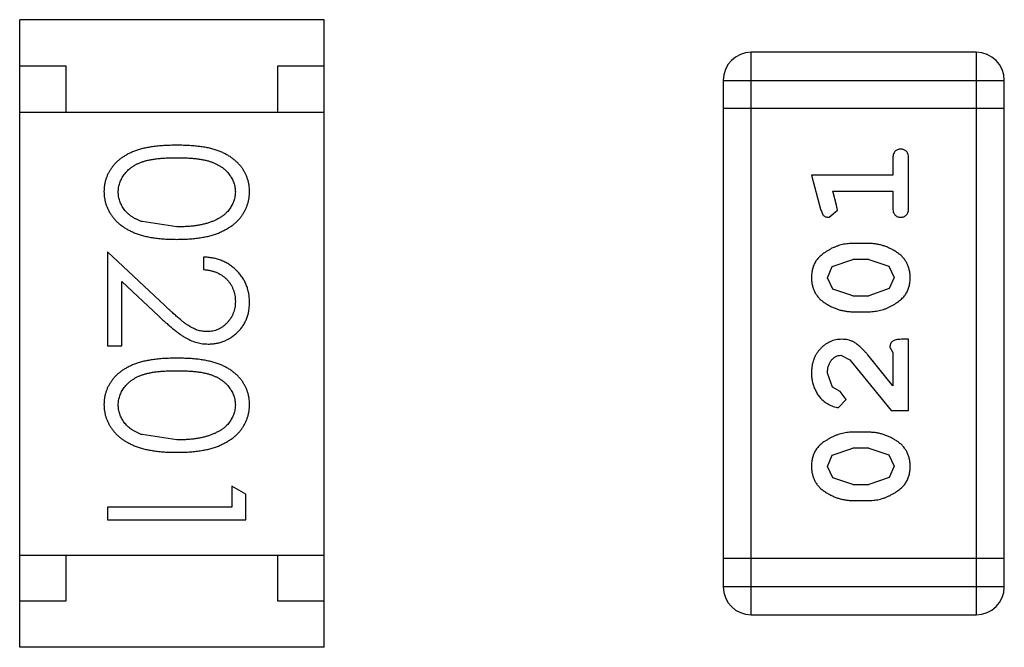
# Model space of a CAD drawing. Header units: inches. Extents: x -13 to 240, y -18 to 126.
# Tile 67 of 112: x 206.212 to 207.279, y 36.826 to 37.506. Entities that reach past the tile are written whole.
import ezdxf

# ---------------------------------------------------------------- set-up
doc = ezdxf.new("R2010")
doc.units = ezdxf.units.IN
doc.header["$LTSCALE"] = 1.21
doc.header["$MEASUREMENT"] = 0
doc.layers.get('0').update_dxf_attribs({"linetype": 'CONTINUOUS'})

msp = doc.modelspace()

# ---------------------------------------------------------------- linework, layer by layer
at = {"color": 7, "linetype": 'Continuous'}
for p, q in [((206.5415, 37.5064), (206.2115, 37.5064)), ((206.2115, 36.8264), (206.2115, 37.5064)), ((206.5415, 36.8264), (206.5415, 37.5064)), ((207.2484, 37.4712), (207.0046, 37.4712)), ((207.0046, 36.8616), (207.0046, 37.4712)), ((207.2484, 37.4712), (207.2484, 36.8616)), ((206.2115, 37.4564), (206.2615, 37.4564)), ((206.2615, 37.4564), (206.2615, 37.4064)), ((206.4915, 37.4564), (206.5415, 37.4564)), ((206.4915, 37.4064), (206.4915, 37.4564)), ((206.9741, 37.4407), (207.2789, 37.4407)), ((206.9741, 37.4407), (206.9741, 36.8921)), ((207.2789, 36.8921), (207.2789, 37.4407)), ((206.2115, 37.4064), (206.5415, 37.4064)), ((207.2789, 37.4102), (206.9741, 37.4102)), ((207.1579, 37.3552), (207.1579, 37.3379)), ((207.1752, 37.3033), (207.1752, 37.3552)), ((207.1579, 37.3379), (207.0698, 37.3379)), ((207.0698, 37.3379), (207.0797, 37.3013)), ((207.093, 37.3206), (207.1579, 37.3206)), ((207.0971, 37.3056), (207.093, 37.3206)), ((207.1579, 37.3206), (207.1579, 37.3033)), ((207.0982, 37.3002), (207.0971, 37.3056)), ((207.0889, 37.2923), (207.0982, 37.3002)), ((206.3818, 37.2819), (206.3441, 37.2876)), ((207.1322, 37.2639), (207.1145, 37.2639)), ((206.3068, 37.255), (206.3068, 37.1531)), ((206.3689, 37.1968), (206.3068, 37.255)), ((206.4106, 37.2492), (206.4106, 37.2358)), ((207.0924, 37.2391), (207.1147, 37.2466)), ((207.1319, 37.2466), (207.1147, 37.2466)), ((207.1319, 37.2466), (207.1537, 37.2394)), ((207.0872, 37.2269), (207.0924, 37.2391)), ((207.1537, 37.2394), (207.1595, 37.2271)), ((206.3222, 37.1531), (206.3222, 37.2229)), ((206.3222, 37.2229), (206.3622, 37.1853)), ((207.093, 37.2146), (207.0872, 37.2269)), ((207.1595, 37.2271), (207.1542, 37.215)), ((207.1147, 37.2073), (207.093, 37.2146)), ((207.1542, 37.215), (207.1319, 37.2073)), ((207.1147, 37.2073), (207.1319, 37.2073)), ((207.1145, 37.19), (207.1322, 37.19)), ((207.1752, 37.1601), (207.1674, 37.1601)), ((207.1752, 37.083), (207.1752, 37.1601)), ((206.3068, 37.1531), (206.3222, 37.1531)), ((207.1548, 37.1515), (207.1579, 37.146)), ((207.1579, 37.146), (207.1579, 37.1098)), ((207.1017, 37.1428), (207.1114, 37.138)), ((207.1114, 37.138), (207.1564, 37.083)), ((207.1579, 37.1098), (207.1309, 37.1434)), ((207.0925, 37.1084), (207.0872, 37.1233)), ((207.101, 37.1035), (207.0925, 37.1084)), ((207.1076, 37.095), (207.101, 37.1035)), ((207.0992, 37.0862), (207.1076, 37.095)), ((207.1564, 37.083), (207.1752, 37.083)), ((207.1322, 37.0594), (207.1145, 37.0594)), ((206.3818, 37.0511), (206.3441, 37.0568)), ((207.0924, 37.0346), (207.1147, 37.0421)), ((207.1319, 37.0421), (207.1147, 37.0421)), ((207.1319, 37.0421), (207.1537, 37.0349)), ((207.0872, 37.0224), (207.0924, 37.0346)), ((207.1537, 37.0349), (207.1595, 37.0226)), ((207.093, 37.0101), (207.0872, 37.0224)), ((207.1595, 37.0226), (207.1542, 37.0104)), ((207.1147, 37.0028), (207.093, 37.0101)), ((207.1542, 37.0104), (207.1319, 37.0028)), ((206.4414, 37.0011), (206.4414, 36.9781)), ((206.4568, 36.9923), (206.4414, 37.0011)), ((207.1147, 37.0028), (207.1319, 37.0028)), ((206.4568, 36.9646), (206.4568, 36.9923)), ((207.1145, 36.9855), (207.1322, 36.9855)), ((206.4414, 36.9781), (206.3068, 36.9781)), ((206.3068, 36.9781), (206.3068, 36.9646)), ((206.3068, 36.9646), (206.4568, 36.9646)), ((206.2115, 36.9264), (206.5415, 36.9264)), ((206.2615, 36.9264), (206.2615, 36.8764)), ((206.4915, 36.8764), (206.4915, 36.9264)), ((207.2789, 36.9226), (206.9741, 36.9226)), ((207.2789, 36.8921), (206.9741, 36.8921)), ((206.2615, 36.8764), (206.2115, 36.8764)), ((206.5415, 36.8764), (206.4915, 36.8764)), ((207.0046, 36.8616), (207.2484, 36.8616)), ((206.5415, 36.8264), (206.2115, 36.8264))]:
    msp.add_line(p, q, dxfattribs=at)
for centre, start, end in [((207.0046, 37.4407), 90, 180), ((207.2484, 37.4407), 0, 90), ((207.0046, 36.8921), 180, 270), ((207.2484, 36.8921), 270, 0)]:
    msp.add_arc(centre, 0.0305, start, end, dxfattribs=at)
for points, knots in [([(206.3817, 37.3704), (206.3793, 37.3704), (206.3747, 37.3703), (206.3679, 37.37), (206.3616, 37.3695), (206.3556, 37.3688), (206.3501, 37.3679), (206.345, 37.3669), (206.3402, 37.3655), (206.3359, 37.364), (206.3319, 37.3623), (206.3282, 37.3605), (206.3247, 37.3584), (206.3215, 37.3563), (206.3185, 37.354), (206.3158, 37.3515), (206.3134, 37.3488), (206.3112, 37.346), (206.3093, 37.3431), (206.3076, 37.3401), (206.3061, 37.337), (206.305, 37.3338), (206.3041, 37.3305), (206.3034, 37.3272), (206.303, 37.3237), (206.303, 37.3214), (206.3029, 37.3202)], [0, 0, 0, 0, 0.068113, 0.132564, 0.193427, 0.250218, 0.303569, 0.353576, 0.400235, 0.443586, 0.484619, 0.524292, 0.56238, 0.599049, 0.63494, 0.669782, 0.704009, 0.737842, 0.771098, 0.803896, 0.836415, 0.868639, 0.900715, 0.933378, 0.966213, 1, 1, 1, 1]), ([(206.4606, 37.3202), (206.4606, 37.3214), (206.4606, 37.3237), (206.4602, 37.3272), (206.4595, 37.3306), (206.4586, 37.3338), (206.4574, 37.3371), (206.4559, 37.3402), (206.4542, 37.3432), (206.4523, 37.3462), (206.4501, 37.349), (206.4476, 37.3516), (206.4449, 37.3541), (206.4419, 37.3564), (206.4387, 37.3586), (206.4353, 37.3606), (206.4316, 37.3624), (206.4276, 37.3641), (206.4233, 37.3656), (206.4186, 37.3669), (206.4135, 37.368), (206.408, 37.3688), (206.402, 37.3695), (206.3956, 37.37), (206.3888, 37.3703), (206.3841, 37.3704), (206.3817, 37.3704)], [0, 0, 0, 0, 0.033742, 0.066533, 0.099153, 0.13154, 0.164087, 0.196563, 0.229707, 0.263315, 0.297504, 0.331686, 0.366482, 0.4021, 0.438958, 0.476748, 0.515985, 0.556589, 0.599519, 0.645765, 0.695487, 0.748721, 0.805687, 0.866754, 0.931405, 1, 1, 1, 1]), ([(207.1666, 37.3662), (207.166, 37.3662), (207.1648, 37.3661), (207.1631, 37.3656), (207.1616, 37.3648), (207.1603, 37.3636), (207.1592, 37.362), (207.1585, 37.3601), (207.158, 37.3578), (207.158, 37.3561), (207.1579, 37.3552)], [0, 0, 0, 0, 0.11517, 0.223509, 0.328254, 0.438012, 0.553651, 0.682263, 0.830856, 1, 1, 1, 1]), ([(207.1752, 37.3552), (207.1752, 37.3561), (207.1752, 37.3578), (207.1747, 37.3601), (207.174, 37.3621), (207.1729, 37.3636), (207.1716, 37.3648), (207.1701, 37.3656), (207.1684, 37.3661), (207.1672, 37.3662), (207.1666, 37.3662)], [0, 0, 0, 0, 0.169012, 0.317488, 0.445429, 0.560977, 0.67065, 0.776666, 0.88492, 1, 1, 1, 1]), ([(206.3183, 37.3198), (206.3184, 37.3214), (206.3186, 37.3247), (206.3199, 37.3296), (206.322, 37.3343), (206.3243, 37.3381), (206.3266, 37.341), (206.3286, 37.343), (206.3307, 37.3449), (206.333, 37.3467), (206.3355, 37.3483), (206.3382, 37.3498), (206.3411, 37.3511), (206.3443, 37.3524), (206.3477, 37.3535), (206.3514, 37.3544), (206.3556, 37.3551), (206.3601, 37.3558), (206.365, 37.3563), (206.3703, 37.3566), (206.3759, 37.3569), (206.3798, 37.3569), (206.3818, 37.3569)], [0, 0, 0, 0, 0.060034, 0.120278, 0.182348, 0.247919, 0.281641, 0.315701, 0.350322, 0.385703, 0.421819, 0.459196, 0.497866, 0.538301, 0.58121, 0.628183, 0.679403, 0.734699, 0.794074, 0.858416, 0.927049, 1, 1, 1, 1]), ([(206.3818, 37.3569), (206.3838, 37.3569), (206.3877, 37.3569), (206.3934, 37.3566), (206.3987, 37.3563), (206.4036, 37.3558), (206.4081, 37.3552), (206.4122, 37.3543), (206.416, 37.3534), (206.4194, 37.3523), (206.4225, 37.3511), (206.4254, 37.3497), (206.4281, 37.3482), (206.4306, 37.3466), (206.4329, 37.3449), (206.4351, 37.343), (206.437, 37.341), (206.4393, 37.3381), (206.4416, 37.3344), (206.4438, 37.3297), (206.445, 37.3248), (206.4452, 37.3214), (206.4453, 37.3198)], [0, 0, 0, 0, 0.073302, 0.142286, 0.206253, 0.266017, 0.321612, 0.372532, 0.419497, 0.462398, 0.502825, 0.541489, 0.579034, 0.615143, 0.650298, 0.684912, 0.718701, 0.752189, 0.817245, 0.879117, 0.939613, 1, 1, 1, 1]), ([(206.3029, 37.3202), (206.303, 37.319), (206.303, 37.3167), (206.3035, 37.3131), (206.3041, 37.3097), (206.305, 37.3064), (206.3063, 37.3031), (206.3077, 37.2999), (206.3094, 37.2968), (206.3114, 37.2938), (206.3137, 37.2909), (206.3162, 37.2882), (206.319, 37.2856), (206.322, 37.2832), (206.3253, 37.2809), (206.3289, 37.2788), (206.3327, 37.2769), (206.3368, 37.2751), (206.3412, 37.2735), (206.3459, 37.2722), (206.351, 37.271), (206.3564, 37.2701), (206.3623, 37.2694), (206.3684, 37.2688), (206.375, 37.2685), (206.3794, 37.2685), (206.3817, 37.2684)], [0, 0, 0, 0, 0.033824, 0.067298, 0.10028, 0.133019, 0.165736, 0.198792, 0.232372, 0.266409, 0.301016, 0.336196, 0.371972, 0.408574, 0.446394, 0.485225, 0.525372, 0.567224, 0.611081, 0.65775, 0.70702, 0.759235, 0.814484, 0.873227, 0.934937, 1, 1, 1, 1]), ([(206.3441, 37.2876), (206.343, 37.288), (206.341, 37.2887), (206.3381, 37.2901), (206.3353, 37.2915), (206.3328, 37.2931), (206.3305, 37.2949), (206.3284, 37.2967), (206.3264, 37.2987), (206.3242, 37.3015), (206.3218, 37.3052), (206.3199, 37.3099), (206.3185, 37.3148), (206.3184, 37.3181), (206.3183, 37.3198)], [0, 0, 0, 0, 0.075949, 0.148549, 0.218996, 0.286119, 0.351826, 0.416074, 0.478265, 0.540325, 0.660405, 0.774606, 0.887187, 1, 1, 1, 1]), ([(206.3817, 37.2684), (206.384, 37.2685), (206.3885, 37.2685), (206.3951, 37.2688), (206.4013, 37.2694), (206.4071, 37.2701), (206.4126, 37.2711), (206.4177, 37.2722), (206.4225, 37.2736), (206.4269, 37.2752), (206.431, 37.2771), (206.4348, 37.279), (206.4384, 37.2811), (206.4417, 37.2833), (206.4447, 37.2857), (206.4475, 37.2883), (206.45, 37.291), (206.4522, 37.2939), (206.4542, 37.2969), (206.4559, 37.3), (206.4574, 37.3031), (206.4586, 37.3064), (206.4595, 37.3097), (206.4602, 37.3131), (206.4606, 37.3167), (206.4606, 37.319), (206.4606, 37.3202)], [0, 0, 0, 0, 0.065278, 0.127205, 0.186168, 0.241675, 0.294115, 0.343609, 0.390387, 0.434463, 0.476646, 0.517002, 0.555936, 0.593716, 0.630057, 0.665601, 0.700745, 0.734917, 0.768681, 0.802087, 0.834849, 0.867433, 0.900138, 0.932806, 0.966212, 1, 1, 1, 1]), ([(206.4453, 37.3198), (206.4452, 37.3181), (206.445, 37.3148), (206.4438, 37.31), (206.4416, 37.3053), (206.4393, 37.3016), (206.437, 37.2987), (206.435, 37.2967), (206.4328, 37.2947), (206.4303, 37.2929), (206.4276, 37.2912), (206.4246, 37.2897), (206.4214, 37.2882), (206.418, 37.2869), (206.4143, 37.2857), (206.4104, 37.2847), (206.4063, 37.2839), (206.4019, 37.2831), (206.3972, 37.2826), (206.3923, 37.2822), (206.3871, 37.282), (206.3836, 37.2819), (206.3818, 37.2819)], [0, 0, 0, 0, 0.059689, 0.119507, 0.181075, 0.246162, 0.279894, 0.314468, 0.350403, 0.387474, 0.426147, 0.466624, 0.508745, 0.553328, 0.600058, 0.649177, 0.700552, 0.754894, 0.811825, 0.871514, 0.934319, 1, 1, 1, 1]), ([(207.0797, 37.3013), (207.08, 37.3005), (207.0805, 37.2989), (207.0813, 37.2968), (207.0822, 37.2952), (207.0832, 37.294), (207.0844, 37.2932), (207.0858, 37.2927), (207.0873, 37.2923), (207.0883, 37.2923), (207.0889, 37.2923)], [0, 0, 0, 0, 0.187321, 0.344927, 0.475328, 0.579604, 0.674244, 0.773631, 0.882025, 1, 1, 1, 1]), ([(207.1579, 37.3033), (207.158, 37.3024), (207.158, 37.3007), (207.1585, 37.2984), (207.1592, 37.2964), (207.1603, 37.2948), (207.1616, 37.2937), (207.1631, 37.2929), (207.1648, 37.2924), (207.166, 37.2923), (207.1666, 37.2923)], [0, 0, 0, 0, 0.169102, 0.317658, 0.446239, 0.563118, 0.671828, 0.776546, 0.884858, 1, 1, 1, 1]), ([(207.1666, 37.2923), (207.1672, 37.2923), (207.1684, 37.2924), (207.1701, 37.2929), (207.1716, 37.2937), (207.1729, 37.2948), (207.174, 37.2964), (207.1747, 37.2984), (207.1752, 37.3007), (207.1752, 37.3024), (207.1752, 37.3033)], [0, 0, 0, 0, 0.115051, 0.223278, 0.329269, 0.437893, 0.554681, 0.682591, 0.83103, 1, 1, 1, 1]), ([(207.1145, 37.2639), (207.1134, 37.2639), (207.1112, 37.2639), (207.1081, 37.2636), (207.1049, 37.2631), (207.1018, 37.2624), (207.0988, 37.2615), (207.0958, 37.2604), (207.0928, 37.2591), (207.0899, 37.2576), (207.0872, 37.256), (207.0846, 37.2543), (207.0823, 37.2527), (207.0802, 37.251), (207.0783, 37.2493), (207.0767, 37.2476), (207.0753, 37.2459), (207.0737, 37.2435), (207.0721, 37.2403), (207.0708, 37.2361), (207.07, 37.2316), (207.0699, 37.2284), (207.0698, 37.2268)], [0, 0, 0, 0, 0.049855, 0.099516, 0.148482, 0.19758, 0.246804, 0.296268, 0.346517, 0.397047, 0.446826, 0.49336, 0.537801, 0.579207, 0.617974, 0.654833, 0.689171, 0.722088, 0.786392, 0.853518, 0.924186, 1, 1, 1, 1]), ([(207.1768, 37.227), (207.1768, 37.2285), (207.1767, 37.2313), (207.176, 37.2354), (207.1749, 37.2392), (207.1733, 37.2428), (207.1713, 37.2461), (207.1687, 37.2492), (207.1658, 37.252), (207.1624, 37.2544), (207.1588, 37.2566), (207.1551, 37.2586), (207.1514, 37.2602), (207.1477, 37.2616), (207.1438, 37.2626), (207.14, 37.2634), (207.1361, 37.2639), (207.1335, 37.2639), (207.1322, 37.2639)], [0, 0, 0, 0, 0.067217, 0.131051, 0.19272, 0.252824, 0.312745, 0.373449, 0.436041, 0.501494, 0.567761, 0.632087, 0.695096, 0.757109, 0.817993, 0.878657, 0.939311, 1, 1, 1, 1]), ([(206.4606, 37.2003), (206.4606, 37.202), (206.4605, 37.2053), (206.4599, 37.2101), (206.4587, 37.2147), (206.4572, 37.2192), (206.4552, 37.2234), (206.4528, 37.2274), (206.4499, 37.2312), (206.4466, 37.2348), (206.443, 37.238), (206.4391, 37.2409), (206.435, 37.2433), (206.4306, 37.2454), (206.4259, 37.247), (206.421, 37.2482), (206.4159, 37.249), (206.4124, 37.2491), (206.4106, 37.2492)], [0, 0, 0, 0, 0.06445, 0.126725, 0.187421, 0.247417, 0.306749, 0.366595, 0.427749, 0.490235, 0.553031, 0.614805, 0.676505, 0.738096, 0.801021, 0.864897, 0.931209, 1, 1, 1, 1]), ([(206.4106, 37.2358), (206.412, 37.2356), (206.4146, 37.2354), (206.4184, 37.2346), (206.4219, 37.2337), (206.4252, 37.2325), (206.4283, 37.2309), (206.4312, 37.2292), (206.4338, 37.2272), (206.4362, 37.2249), (206.4383, 37.2225), (206.4402, 37.2199), (206.4418, 37.2171), (206.443, 37.2142), (206.444, 37.2111), (206.4447, 37.2078), (206.4452, 37.2045), (206.4452, 37.2022), (206.4453, 37.201)], [0, 0, 0, 0, 0.073648, 0.143686, 0.210962, 0.275557, 0.338064, 0.399311, 0.4594, 0.51934, 0.579024, 0.637809, 0.695959, 0.754122, 0.813113, 0.873453, 0.935561, 1, 1, 1, 1]), ([(207.0698, 37.2268), (207.0699, 37.2254), (207.07, 37.2226), (207.0707, 37.2185), (207.0718, 37.2146), (207.0734, 37.2111), (207.0754, 37.2078), (207.078, 37.2047), (207.0809, 37.2019), (207.0843, 37.1995), (207.0879, 37.1973), (207.0916, 37.1953), (207.0953, 37.1937), (207.0991, 37.1924), (207.1028, 37.1913), (207.1067, 37.1906), (207.1106, 37.1901), (207.1132, 37.19), (207.1145, 37.19)], [0, 0, 0, 0, 0.06692, 0.130834, 0.19258, 0.252759, 0.312631, 0.373411, 0.436359, 0.501894, 0.568244, 0.632472, 0.69556, 0.757163, 0.818592, 0.878885, 0.939235, 1, 1, 1, 1]), ([(207.1322, 37.19), (207.1333, 37.19), (207.1354, 37.1901), (207.1386, 37.1904), (207.1417, 37.1909), (207.1448, 37.1916), (207.1479, 37.1924), (207.1508, 37.1936), (207.1538, 37.1948), (207.1567, 37.1963), (207.1594, 37.1979), (207.162, 37.1995), (207.1643, 37.2011), (207.1664, 37.2028), (207.1682, 37.2045), (207.1699, 37.2062), (207.1713, 37.2079), (207.1729, 37.2103), (207.1745, 37.2135), (207.1759, 37.2177), (207.1767, 37.2222), (207.1768, 37.2254), (207.1768, 37.227)], [0, 0, 0, 0, 0.049886, 0.09882, 0.148132, 0.19689, 0.246038, 0.295176, 0.345305, 0.395692, 0.445312, 0.491875, 0.535813, 0.577009, 0.616081, 0.652689, 0.687585, 0.720206, 0.785062, 0.85223, 0.923759, 1, 1, 1, 1]), ([(206.4453, 37.201), (206.4452, 37.1999), (206.4452, 37.1977), (206.4447, 37.1944), (206.444, 37.1913), (206.4431, 37.1884), (206.4418, 37.1855), (206.4402, 37.1828), (206.4384, 37.1803), (206.4363, 37.1779), (206.434, 37.1757), (206.4316, 37.1737), (206.4291, 37.1721), (206.4265, 37.1707), (206.4237, 37.1697), (206.4208, 37.169), (206.4179, 37.1685), (206.4159, 37.1685), (206.4148, 37.1684)], [0, 0, 0, 0, 0.068027, 0.133505, 0.19695, 0.26027, 0.322741, 0.384982, 0.448465, 0.513424, 0.578224, 0.640011, 0.700094, 0.760067, 0.819012, 0.877878, 0.938035, 1, 1, 1, 1]), ([(206.416, 37.155), (206.4175, 37.155), (206.4205, 37.1551), (206.4248, 37.1557), (206.4289, 37.1567), (206.4329, 37.158), (206.4368, 37.1598), (206.4405, 37.162), (206.444, 37.1645), (206.4474, 37.1675), (206.4505, 37.1707), (206.4532, 37.1742), (206.4555, 37.178), (206.4574, 37.182), (206.4589, 37.1862), (206.4599, 37.1907), (206.4605, 37.1954), (206.4606, 37.1987), (206.4606, 37.2003)], [0, 0, 0, 0, 0.06271, 0.123347, 0.183401, 0.242828, 0.302097, 0.36242, 0.423725, 0.487032, 0.550491, 0.612709, 0.674265, 0.73617, 0.799211, 0.863483, 0.930525, 1, 1, 1, 1]), ([(206.4148, 37.1684), (206.4132, 37.1685), (206.41, 37.1686), (206.4052, 37.1697), (206.4005, 37.1714), (206.3967, 37.1734), (206.3936, 37.1754), (206.3909, 37.1773), (206.388, 37.1796), (206.3847, 37.1823), (206.3812, 37.1854), (206.3773, 37.1888), (206.3732, 37.1927), (206.3704, 37.1954), (206.3689, 37.1968)], [0, 0, 0, 0, 0.088014, 0.174976, 0.2638, 0.355443, 0.406413, 0.465519, 0.533076, 0.609353, 0.693899, 0.787171, 0.889197, 1, 1, 1, 1]), ([(206.3622, 37.1853), (206.3638, 37.1839), (206.3667, 37.1811), (206.3711, 37.1772), (206.3752, 37.1736), (206.3791, 37.1704), (206.3827, 37.1676), (206.3861, 37.1651), (206.3893, 37.163), (206.3931, 37.1607), (206.3978, 37.1584), (206.4037, 37.1564), (206.4098, 37.1552), (206.414, 37.1551), (206.416, 37.155)], [0, 0, 0, 0, 0.09953, 0.192079, 0.277712, 0.357454, 0.429648, 0.495771, 0.555538, 0.608657, 0.707578, 0.804328, 0.901298, 1, 1, 1, 1]), ([(207.1026, 37.1601), (207.1015, 37.1601), (207.0993, 37.16), (207.0961, 37.1595), (207.093, 37.1587), (207.09, 37.1576), (207.0871, 37.1561), (207.0844, 37.1543), (207.0818, 37.1522), (207.0794, 37.1498), (207.0772, 37.1472), (207.0752, 37.1444), (207.0735, 37.1413), (207.0722, 37.1381), (207.0711, 37.1347), (207.0704, 37.1311), (207.0699, 37.1273), (207.0699, 37.1248), (207.0698, 37.1234)], [0, 0, 0, 0, 0.060981, 0.120256, 0.178148, 0.236115, 0.293993, 0.352864, 0.413358, 0.476056, 0.539296, 0.602396, 0.665116, 0.728325, 0.792919, 0.859317, 0.928302, 1, 1, 1, 1]), ([(207.1309, 37.1434), (207.1301, 37.1442), (207.1286, 37.1459), (207.1264, 37.1483), (207.1243, 37.1504), (207.1223, 37.1523), (207.1205, 37.1539), (207.1187, 37.1552), (207.1171, 37.1564), (207.115, 37.1575), (207.1124, 37.1586), (207.1093, 37.1595), (207.106, 37.16), (207.1037, 37.1601), (207.1026, 37.1601)], [0, 0, 0, 0, 0.103002, 0.197728, 0.285279, 0.365235, 0.437224, 0.502446, 0.560545, 0.611446, 0.707576, 0.80349, 0.900532, 1, 1, 1, 1]), ([(207.1674, 37.1601), (207.1663, 37.1601), (207.1643, 37.1601), (207.1616, 37.1596), (207.1594, 37.1589), (207.1576, 37.1579), (207.1564, 37.1566), (207.1554, 37.155), (207.1549, 37.1533), (207.1548, 37.1521), (207.1548, 37.1515)], [0, 0, 0, 0, 0.1844, 0.34094, 0.473574, 0.586824, 0.690029, 0.789175, 0.890445, 1, 1, 1, 1]), ([(206.3817, 37.1396), (206.3793, 37.1396), (206.3747, 37.1396), (206.3679, 37.1393), (206.3616, 37.1388), (206.3556, 37.138), (206.3501, 37.1371), (206.345, 37.1361), (206.3402, 37.1348), (206.3359, 37.1332), (206.3319, 37.1315), (206.3282, 37.1297), (206.3247, 37.1277), (206.3215, 37.1255), (206.3185, 37.1232), (206.3158, 37.1207), (206.3134, 37.1181), (206.3112, 37.1153), (206.3093, 37.1124), (206.3076, 37.1093), (206.3061, 37.1063), (206.305, 37.103), (206.3041, 37.0998), (206.3034, 37.0964), (206.303, 37.093), (206.303, 37.0906), (206.3029, 37.0895)], [0, 0, 0, 0, 0.068113, 0.132564, 0.193427, 0.250218, 0.303569, 0.353576, 0.400235, 0.443586, 0.484619, 0.524292, 0.56238, 0.599049, 0.63494, 0.669782, 0.704009, 0.737842, 0.771098, 0.803896, 0.836415, 0.868639, 0.900715, 0.933378, 0.966213, 1, 1, 1, 1]), ([(206.4606, 37.0895), (206.4606, 37.0906), (206.4606, 37.093), (206.4602, 37.0964), (206.4595, 37.0998), (206.4586, 37.1031), (206.4574, 37.1063), (206.4559, 37.1094), (206.4542, 37.1124), (206.4523, 37.1154), (206.4501, 37.1182), (206.4476, 37.1209), (206.4449, 37.1233), (206.4419, 37.1257), (206.4387, 37.1278), (206.4353, 37.1298), (206.4316, 37.1317), (206.4276, 37.1333), (206.4233, 37.1348), (206.4186, 37.1361), (206.4135, 37.1372), (206.408, 37.1381), (206.402, 37.1388), (206.3956, 37.1393), (206.3888, 37.1396), (206.3841, 37.1396), (206.3817, 37.1396)], [0, 0, 0, 0, 0.033742, 0.066533, 0.099153, 0.13154, 0.164087, 0.196563, 0.229707, 0.263315, 0.297504, 0.331686, 0.366482, 0.4021, 0.438958, 0.476748, 0.515985, 0.556589, 0.599519, 0.645765, 0.695487, 0.748721, 0.805687, 0.866754, 0.931405, 1, 1, 1, 1]), ([(207.0872, 37.1233), (207.0872, 37.1247), (207.0873, 37.1274), (207.0881, 37.1312), (207.0895, 37.1346), (207.0914, 37.1375), (207.0937, 37.1398), (207.0962, 37.1416), (207.0989, 37.1426), (207.1007, 37.1427), (207.1017, 37.1428)], [0, 0, 0, 0, 0.156344, 0.299348, 0.4327, 0.561, 0.682299, 0.791883, 0.89611, 1, 1, 1, 1]), ([(206.3183, 37.089), (206.3184, 37.0907), (206.3186, 37.094), (206.3199, 37.0988), (206.322, 37.1036), (206.3243, 37.1073), (206.3266, 37.1102), (206.3286, 37.1122), (206.3307, 37.1141), (206.333, 37.1159), (206.3355, 37.1175), (206.3382, 37.119), (206.3411, 37.1204), (206.3443, 37.1216), (206.3477, 37.1227), (206.3514, 37.1236), (206.3556, 37.1244), (206.3601, 37.1251), (206.365, 37.1255), (206.3703, 37.1259), (206.3759, 37.1261), (206.3798, 37.1261), (206.3818, 37.1261)], [0, 0, 0, 0, 0.060034, 0.120278, 0.182348, 0.247919, 0.281641, 0.315701, 0.350322, 0.385703, 0.421819, 0.459196, 0.497866, 0.538301, 0.58121, 0.628183, 0.679403, 0.734699, 0.794074, 0.858416, 0.927049, 1, 1, 1, 1]), ([(206.3818, 37.1261), (206.3838, 37.1261), (206.3877, 37.1261), (206.3934, 37.1259), (206.3987, 37.1255), (206.4036, 37.125), (206.4081, 37.1244), (206.4122, 37.1236), (206.416, 37.1227), (206.4194, 37.1216), (206.4225, 37.1203), (206.4254, 37.119), (206.4281, 37.1175), (206.4306, 37.1158), (206.4329, 37.1141), (206.4351, 37.1122), (206.437, 37.1102), (206.4393, 37.1073), (206.4416, 37.1036), (206.4438, 37.0989), (206.445, 37.094), (206.4452, 37.0907), (206.4453, 37.089)], [0, 0, 0, 0, 0.073302, 0.142286, 0.206253, 0.266017, 0.321612, 0.372532, 0.419497, 0.462398, 0.502825, 0.541489, 0.579034, 0.615143, 0.650298, 0.684912, 0.718701, 0.752189, 0.817245, 0.879117, 0.939613, 1, 1, 1, 1]), ([(207.0698, 37.1234), (207.0699, 37.1217), (207.07, 37.1184), (207.0709, 37.1134), (207.0723, 37.1087), (207.0743, 37.1042), (207.0767, 37.1001), (207.0796, 37.0964), (207.0828, 37.0933), (207.0864, 37.0908), (207.09, 37.0888), (207.0933, 37.0873), (207.0963, 37.0864), (207.0983, 37.0862), (207.0992, 37.0862)], [0, 0, 0, 0, 0.098286, 0.193983, 0.289056, 0.384352, 0.477435, 0.566197, 0.652355, 0.737986, 0.818188, 0.887401, 0.94802, 1, 1, 1, 1]), ([(206.3029, 37.0895), (206.303, 37.0883), (206.303, 37.0859), (206.3035, 37.0824), (206.3041, 37.0789), (206.305, 37.0756), (206.3063, 37.0723), (206.3077, 37.0691), (206.3094, 37.066), (206.3114, 37.063), (206.3137, 37.0601), (206.3162, 37.0574), (206.319, 37.0548), (206.322, 37.0524), (206.3253, 37.0501), (206.3289, 37.0481), (206.3327, 37.0461), (206.3368, 37.0444), (206.3412, 37.0428), (206.3459, 37.0414), (206.351, 37.0403), (206.3564, 37.0393), (206.3623, 37.0386), (206.3684, 37.038), (206.375, 37.0378), (206.3794, 37.0377), (206.3817, 37.0377)], [0, 0, 0, 0, 0.033824, 0.067298, 0.10028, 0.133019, 0.165736, 0.198792, 0.232372, 0.266409, 0.301016, 0.336196, 0.371972, 0.408574, 0.446394, 0.485225, 0.525372, 0.567224, 0.611081, 0.65775, 0.70702, 0.759235, 0.814484, 0.873227, 0.934937, 1, 1, 1, 1]), ([(206.3441, 37.0568), (206.343, 37.0572), (206.341, 37.058), (206.3381, 37.0593), (206.3353, 37.0608), (206.3328, 37.0624), (206.3305, 37.0641), (206.3284, 37.066), (206.3264, 37.068), (206.3242, 37.0708), (206.3218, 37.0745), (206.3199, 37.0792), (206.3185, 37.084), (206.3184, 37.0873), (206.3183, 37.089)], [0, 0, 0, 0, 0.075949, 0.148549, 0.218996, 0.286119, 0.351826, 0.416074, 0.478265, 0.540325, 0.660405, 0.774606, 0.887187, 1, 1, 1, 1]), ([(206.3817, 37.0377), (206.384, 37.0377), (206.3885, 37.0378), (206.3951, 37.038), (206.4013, 37.0386), (206.4071, 37.0393), (206.4126, 37.0403), (206.4177, 37.0414), (206.4225, 37.0429), (206.4269, 37.0444), (206.431, 37.0463), (206.4348, 37.0482), (206.4384, 37.0503), (206.4417, 37.0525), (206.4447, 37.055), (206.4475, 37.0575), (206.45, 37.0602), (206.4522, 37.0631), (206.4542, 37.0661), (206.4559, 37.0692), (206.4574, 37.0724), (206.4586, 37.0756), (206.4595, 37.079), (206.4602, 37.0824), (206.4606, 37.0859), (206.4606, 37.0883), (206.4606, 37.0895)], [0, 0, 0, 0, 0.065278, 0.127205, 0.186168, 0.241675, 0.294115, 0.343609, 0.390387, 0.434463, 0.476646, 0.517002, 0.555936, 0.593716, 0.630057, 0.665601, 0.700745, 0.734917, 0.768681, 0.802087, 0.834849, 0.867433, 0.900138, 0.932806, 0.966212, 1, 1, 1, 1]), ([(206.4453, 37.089), (206.4452, 37.0874), (206.445, 37.0841), (206.4438, 37.0792), (206.4416, 37.0746), (206.4393, 37.0708), (206.437, 37.0679), (206.435, 37.0659), (206.4328, 37.0639), (206.4303, 37.0621), (206.4276, 37.0605), (206.4246, 37.0589), (206.4214, 37.0575), (206.418, 37.0561), (206.4143, 37.055), (206.4104, 37.0539), (206.4063, 37.0531), (206.4019, 37.0523), (206.3972, 37.0518), (206.3923, 37.0514), (206.3871, 37.0512), (206.3836, 37.0512), (206.3818, 37.0511)], [0, 0, 0, 0, 0.059689, 0.119507, 0.181075, 0.246162, 0.279894, 0.314468, 0.350403, 0.387474, 0.426147, 0.466624, 0.508745, 0.553328, 0.600058, 0.649177, 0.700552, 0.754894, 0.811825, 0.871514, 0.934319, 1, 1, 1, 1]), ([(207.1145, 37.0594), (207.1134, 37.0594), (207.1112, 37.0594), (207.1081, 37.0591), (207.1049, 37.0585), (207.1018, 37.0579), (207.0988, 37.057), (207.0958, 37.0558), (207.0928, 37.0545), (207.0899, 37.0531), (207.0872, 37.0514), (207.0846, 37.0498), (207.0823, 37.0482), (207.0802, 37.0465), (207.0783, 37.0448), (207.0767, 37.0431), (207.0753, 37.0413), (207.0737, 37.039), (207.0721, 37.0358), (207.0708, 37.0316), (207.07, 37.0271), (207.0699, 37.0239), (207.0698, 37.0223)], [0, 0, 0, 0, 0.049855, 0.099516, 0.148482, 0.19758, 0.246804, 0.296268, 0.346517, 0.397047, 0.446826, 0.49336, 0.537801, 0.579207, 0.617974, 0.654833, 0.689171, 0.722088, 0.786392, 0.853518, 0.924186, 1, 1, 1, 1]), ([(207.1768, 37.0225), (207.1768, 37.024), (207.1767, 37.0268), (207.176, 37.0309), (207.1749, 37.0347), (207.1733, 37.0383), (207.1713, 37.0416), (207.1687, 37.0447), (207.1658, 37.0475), (207.1624, 37.0499), (207.1588, 37.0521), (207.1551, 37.0541), (207.1514, 37.0557), (207.1477, 37.0571), (207.1438, 37.0581), (207.14, 37.0589), (207.1361, 37.0593), (207.1335, 37.0594), (207.1322, 37.0594)], [0, 0, 0, 0, 0.067217, 0.131051, 0.19272, 0.252824, 0.312745, 0.373449, 0.436041, 0.501494, 0.567761, 0.632087, 0.695096, 0.757109, 0.817993, 0.878657, 0.939311, 1, 1, 1, 1]), ([(207.0698, 37.0223), (207.0699, 37.0209), (207.07, 37.018), (207.0707, 37.014), (207.0718, 37.0101), (207.0734, 37.0065), (207.0754, 37.0033), (207.078, 37.0002), (207.0809, 36.9974), (207.0843, 36.995), (207.0879, 36.9928), (207.0916, 36.9908), (207.0953, 36.9892), (207.0991, 36.9878), (207.1028, 36.9868), (207.1067, 36.986), (207.1106, 36.9856), (207.1132, 36.9855), (207.1145, 36.9855)], [0, 0, 0, 0, 0.06692, 0.130834, 0.19258, 0.252759, 0.312631, 0.373411, 0.436359, 0.501894, 0.568244, 0.632472, 0.69556, 0.757163, 0.818592, 0.878885, 0.939235, 1, 1, 1, 1]), ([(207.1322, 36.9855), (207.1333, 36.9855), (207.1354, 36.9856), (207.1386, 36.9859), (207.1417, 36.9863), (207.1448, 36.987), (207.1479, 36.9879), (207.1508, 36.9891), (207.1538, 36.9903), (207.1567, 36.9918), (207.1594, 36.9934), (207.162, 36.995), (207.1643, 36.9966), (207.1664, 36.9983), (207.1682, 37), (207.1699, 37.0017), (207.1713, 37.0034), (207.1729, 37.0058), (207.1745, 37.0089), (207.1759, 37.0131), (207.1767, 37.0177), (207.1768, 37.0209), (207.1768, 37.0225)], [0, 0, 0, 0, 0.049886, 0.09882, 0.148132, 0.19689, 0.246038, 0.295176, 0.345305, 0.395692, 0.445312, 0.491875, 0.535813, 0.577009, 0.616081, 0.652689, 0.687585, 0.720206, 0.785062, 0.85223, 0.923759, 1, 1, 1, 1])]:
    msp.add_open_spline(points, degree=3, knots=knots, dxfattribs=at)

doc.saveas('drawing.dxf')
